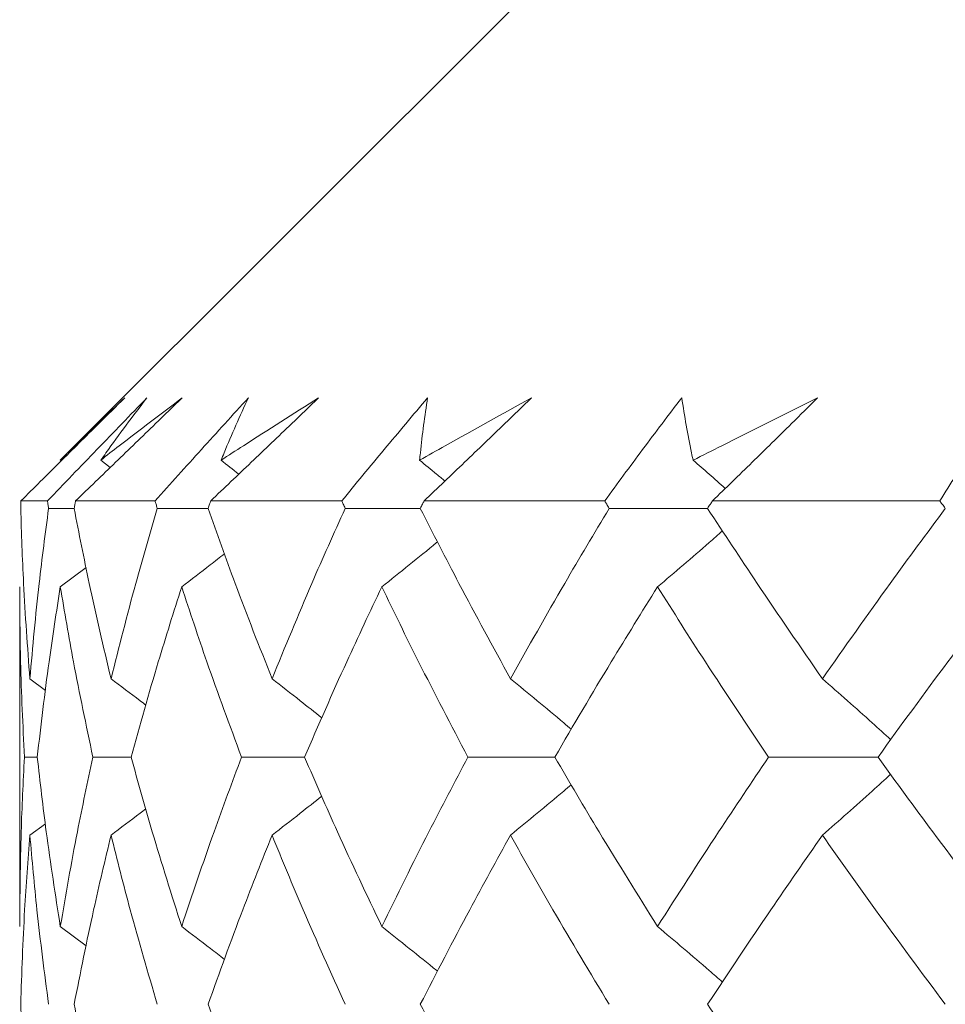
# Model space of a CAD drawing. Header units: inches. Extents: x 1.4 to 30, y 0.7 to 21.5.
# Tile 50 of 93: x 12.071 to 12.205, y 17.569 to 17.712. Entities that reach past the tile are written whole.
import ezdxf

# ---------------------------------------------------------------- set-up
doc = ezdxf.new("R2010")
doc.units = ezdxf.units.IN
doc.header["$MEASUREMENT"] = 0

msp = doc.modelspace()

# ---------------------------------------------------------------- linework, layer by layer
at = {"color": 7, "linetype": 'Continuous', "lineweight": 15}
for p, q in [((12.1958, 17.76691), (12.07671, 17.64782)), ((12.07671, 17.64782), (12.07684, 17.64773)), ((12.08258, 17.64782), (12.08396, 17.64676)), ((12.07098, 17.64191), (12.07485, 17.64191)), ((12.07872, 17.64082), (12.075, 17.64082)), ((12.07893, 17.64191), (12.09049, 17.64191)), ((12.0982, 17.64082), (12.09081, 17.64082)), ((12.09858, 17.64191), (12.11764, 17.64191)), ((12.12907, 17.64082), (12.11814, 17.64082)), ((12.12962, 17.64191), (12.15589, 17.64191)), ((12.17085, 17.64082), (12.15654, 17.64082)), ((12.17156, 17.64191), (12.20462, 17.64191)), ((12.07671, 17.62941), (12.08045, 17.63221)), ((12.0708, 17.62941), (12.0708, 17.57999)), ((12.07228, 17.61604), (12.07455, 17.61435)), ((12.07336, 17.60465), (12.07149, 17.60465)), ((12.08701, 17.60465), (12.08145, 17.60465)), ((12.11224, 17.60465), (12.10306, 17.60465)), ((12.14864, 17.60465), (12.13599, 17.60465)), ((12.19564, 17.60465), (12.17972, 17.60465)), ((12.07228, 17.59329), (12.07453, 17.59495)), ((12.07671, 17.57999), (12.08047, 17.57719))]:
    msp.add_line(p, q, dxfattribs=at)
for points, knots in [([(12.08609, 17.65691), (12.08482, 17.65566), (12.08166, 17.65252), (12.07662, 17.64752), (12.07286, 17.64378), (12.07098, 17.64191)], [0, 0, 0, 0, 0.249909, 0.624893, 1, 1, 1, 1]), ([(12.07485, 17.64191), (12.07724, 17.6444), (12.08083, 17.64814), (12.08567, 17.65314), (12.0881, 17.65565), (12.08931, 17.65691)], [0, 0, 0, 0, 0.49985, 0.749906, 1, 1, 1, 1]), ([(12.07671, 17.64782), (12.07742, 17.64853), (12.08046, 17.65156), (12.08364, 17.65458), (12.08609, 17.65691)], [0, 0, 0, 0, 0.231715, 1, 1, 1, 1]), ([(12.09445, 17.65691), (12.09316, 17.65566), (12.08992, 17.65252), (12.08475, 17.64752), (12.08087, 17.64378), (12.07893, 17.64191)], [0, 0, 0, 0, 0.249909, 0.624893, 1, 1, 1, 1]), ([(12.08258, 17.64782), (12.08348, 17.64853), (12.08736, 17.65156), (12.09137, 17.65458), (12.09445, 17.65691)], [0, 0, 0, 0, 0.231715, 1, 1, 1, 1]), ([(12.08931, 17.65691), (12.08829, 17.65558), (12.08625, 17.65291), (12.08404, 17.64988), (12.08284, 17.64818), (12.08258, 17.64782)], [0, 0, 0, 0, 0.440572, 0.881144, 1, 1, 1, 1]), ([(12.09049, 17.64191), (12.09273, 17.6444), (12.09609, 17.64814), (12.10063, 17.65314), (12.10292, 17.65565), (12.10407, 17.65691)], [0, 0, 0, 0, 0.49985, 0.749906, 1, 1, 1, 1]), ([(12.11427, 17.65691), (12.11296, 17.65566), (12.10971, 17.65252), (12.10448, 17.64752), (12.10055, 17.64378), (12.09858, 17.64191)], [0, 0, 0, 0, 0.249909, 0.624893, 1, 1, 1, 1]), ([(12.10009, 17.64782), (12.10117, 17.64853), (12.10582, 17.65156), (12.1106, 17.65458), (12.11427, 17.65691)], [0, 0, 0, 0, 0.231715, 1, 1, 1, 1]), ([(12.10407, 17.65691), (12.10345, 17.65558), (12.10222, 17.65291), (12.10093, 17.64988), (12.10024, 17.64818), (12.10009, 17.64782)], [0, 0, 0, 0, 0.440572, 0.881144, 1, 1, 1, 1]), ([(12.11764, 17.64191), (12.11969, 17.6444), (12.12277, 17.64814), (12.12696, 17.65314), (12.12907, 17.65565), (12.13013, 17.65691)], [0, 0, 0, 0, 0.49985, 0.749906, 1, 1, 1, 1]), ([(12.12897, 17.64782), (12.13021, 17.64853), (12.13557, 17.65156), (12.14103, 17.65458), (12.14523, 17.65691)], [0, 0, 0, 0, 0.231715, 1, 1, 1, 1]), ([(12.13013, 17.65691), (12.12993, 17.65558), (12.12952, 17.65291), (12.12917, 17.64988), (12.129, 17.64818), (12.12897, 17.64782)], [0, 0, 0, 0, 0.440572, 0.881144, 1, 1, 1, 1]), ([(12.14523, 17.65691), (12.14394, 17.65566), (12.14071, 17.65252), (12.13551, 17.64752), (12.13158, 17.64378), (12.12962, 17.64191)], [0, 0, 0, 0, 0.249909, 0.624893, 1, 1, 1, 1]), ([(12.15589, 17.64191), (12.15772, 17.6444), (12.16046, 17.64814), (12.16422, 17.65314), (12.16613, 17.65565), (12.16709, 17.65691)], [0, 0, 0, 0, 0.49985, 0.749906, 1, 1, 1, 1]), ([(12.16709, 17.65691), (12.1673, 17.65558), (12.16772, 17.65291), (12.16831, 17.64988), (12.16867, 17.64818), (12.16875, 17.64782)], [0, 0, 0, 0, 0.440572, 0.881144, 1, 1, 1, 1]), ([(12.16875, 17.64782), (12.17014, 17.64853), (12.17611, 17.65156), (12.18218, 17.65458), (12.18684, 17.65691)], [0, 0, 0, 0, 0.231715, 1, 1, 1, 1]), ([(12.18684, 17.65691), (12.18558, 17.65566), (12.18243, 17.65252), (12.17735, 17.64752), (12.17349, 17.64378), (12.17156, 17.64191)], [0, 0, 0, 0, 0.249909, 0.624893, 1, 1, 1, 1]), ([(12.20462, 17.64191), (12.2062, 17.6444), (12.20857, 17.64814), (12.21184, 17.65314), (12.21352, 17.65565), (12.21435, 17.65691)], [0, 0, 0, 0, 0.49985, 0.749906, 1, 1, 1, 1]), ([(12.10009, 17.64782), (12.10095, 17.64716), (12.10181, 17.64649), (12.10266, 17.6458), (12.10267, 17.6458)], [0, 0, 0, 0, 0.994679, 1, 1, 1, 1]), ([(12.12897, 17.64782), (12.12979, 17.64715), (12.13102, 17.64615), (12.13224, 17.64513), (12.13265, 17.6448)], [0, 0, 0, 0, 0.667391, 1, 1, 1, 1]), ([(12.16875, 17.64782), (12.16953, 17.64715), (12.17109, 17.6458), (12.17265, 17.64442), (12.17343, 17.64373)], [0, 0, 0, 0, 0.494173, 1, 1, 1, 1]), ([(12.07095, 17.64082), (12.07095, 17.64103), (12.07096, 17.64139), (12.07097, 17.64175), (12.07098, 17.64191)], [0, 0, 0, 0, 0.559995, 1, 1, 1, 1]), ([(12.07228, 17.61604), (12.07194, 17.62066), (12.07133, 17.62892), (12.07106, 17.63719), (12.07095, 17.64082)], [0, 0, 0, 0, 0.559794, 1, 1, 1, 1]), ([(12.07228, 17.61604), (12.07269, 17.62066), (12.07343, 17.62892), (12.07452, 17.63719), (12.075, 17.64082)], [0, 0, 0, 0, 0.559794, 1, 1, 1, 1]), ([(12.075, 17.64082), (12.07497, 17.64103), (12.07492, 17.64139), (12.07487, 17.64175), (12.07485, 17.64191)], [0, 0, 0, 0, 0.559995, 1, 1, 1, 1]), ([(12.07872, 17.64082), (12.07876, 17.64103), (12.07883, 17.64139), (12.0789, 17.64175), (12.07893, 17.64191)], [0, 0, 0, 0, 0.559995, 1, 1, 1, 1]), ([(12.08408, 17.61604), (12.08299, 17.62066), (12.08104, 17.62892), (12.07943, 17.63719), (12.07872, 17.64082)], [0, 0, 0, 0, 0.559794, 1, 1, 1, 1]), ([(12.08408, 17.61604), (12.08525, 17.62066), (12.08733, 17.62892), (12.08975, 17.63719), (12.09081, 17.64082)], [0, 0, 0, 0, 0.559794, 1, 1, 1, 1]), ([(12.09081, 17.64082), (12.09075, 17.64103), (12.09064, 17.64139), (12.09054, 17.64175), (12.09049, 17.64191)], [0, 0, 0, 0, 0.5599954, 1, 1, 1, 1]), ([(12.0982, 17.64082), (12.09827, 17.64103), (12.0984, 17.64139), (12.09852, 17.64175), (12.09858, 17.64191)], [0, 0, 0, 0, 0.559995, 1, 1, 1, 1]), ([(12.10751, 17.61604), (12.10568, 17.62066), (12.10242, 17.62892), (12.09949, 17.63719), (12.0982, 17.64082)], [0, 0, 0, 0, 0.559794, 1, 1, 1, 1]), ([(12.10751, 17.61604), (12.1094, 17.62066), (12.11279, 17.62892), (12.1165, 17.63719), (12.11814, 17.64082)], [0, 0, 0, 0, 0.559794, 1, 1, 1, 1]), ([(12.11814, 17.64082), (12.11804, 17.64103), (12.11788, 17.64139), (12.11772, 17.64175), (12.11764, 17.64191)], [0, 0, 0, 0, 0.559995, 1, 1, 1, 1]), ([(12.12907, 17.64082), (12.12917, 17.64103), (12.12936, 17.64139), (12.12954, 17.64175), (12.12962, 17.64191)], [0, 0, 0, 0, 0.559995, 1, 1, 1, 1]), ([(12.14218, 17.61604), (12.13965, 17.62066), (12.13513, 17.62892), (12.13092, 17.63719), (12.12907, 17.64082)], [0, 0, 0, 0, 0.559794, 1, 1, 1, 1]), ([(12.14218, 17.61604), (12.14478, 17.62066), (12.14942, 17.62892), (12.15437, 17.63719), (12.15654, 17.64082)], [0, 0, 0, 0, 0.559794, 1, 1, 1, 1]), ([(12.15654, 17.64082), (12.15642, 17.64103), (12.1562, 17.64139), (12.15598, 17.64175), (12.15589, 17.64191)], [0, 0, 0, 0, 0.559995, 1, 1, 1, 1]), ([(12.17085, 17.64082), (12.17099, 17.64103), (12.17122, 17.64139), (12.17146, 17.64175), (12.17156, 17.64191)], [0, 0, 0, 0, 0.559995, 1, 1, 1, 1]), ([(12.18755, 17.61604), (12.18436, 17.62066), (12.17865, 17.62892), (12.17324, 17.63719), (12.17085, 17.64082)], [0, 0, 0, 0, 0.559794, 1, 1, 1, 1]), ([(12.18755, 17.61604), (12.19081, 17.62066), (12.19663, 17.62892), (12.20274, 17.63719), (12.20543, 17.64082)], [0, 0, 0, 0, 0.559794, 1, 1, 1, 1]), ([(12.20543, 17.64082), (12.20528, 17.64103), (12.20501, 17.64139), (12.20474, 17.64175), (12.20462, 17.64191)], [0, 0, 0, 0, 0.559995, 1, 1, 1, 1]), ([(12.16357, 17.62941), (12.16483, 17.63047), (12.16734, 17.6326), (12.17049, 17.63531), (12.17237, 17.63698), (12.17301, 17.63755)], [0, 0, 0, 0, 0.396395, 0.792789, 1, 1, 1, 1]), ([(12.12347, 17.62941), (12.1248, 17.63047), (12.12746, 17.6326), (12.13016, 17.63479), (12.13153, 17.63592), (12.13157, 17.63596)], [0, 0, 0, 0, 0.490998, 0.981997, 1, 1, 1, 1]), ([(12.09436, 17.62941), (12.09575, 17.63047), (12.09783, 17.63206), (12.09989, 17.63368), (12.10058, 17.63422)], [0, 0, 0, 0, 0.667652, 1, 1, 1, 1]), ([(12.07149, 17.60465), (12.07127, 17.60927), (12.07087, 17.61752), (12.07082, 17.62577), (12.0708, 17.62941)], [0, 0, 0, 0, 0.559703, 1, 1, 1, 1]), ([(12.07336, 17.60465), (12.07389, 17.60927), (12.07485, 17.61752), (12.07614, 17.62577), (12.07671, 17.62941)], [0, 0, 0, 0, 0.559703, 1, 1, 1, 1]), ([(12.08145, 17.60465), (12.08047, 17.60927), (12.07873, 17.61752), (12.07733, 17.62577), (12.07671, 17.62941)], [0, 0, 0, 0, 0.559703, 1, 1, 1, 1]), ([(12.08701, 17.60465), (12.08829, 17.60927), (12.09058, 17.61752), (12.09321, 17.62577), (12.09436, 17.62941)], [0, 0, 0, 0, 0.559703, 1, 1, 1, 1]), ([(12.10306, 17.60465), (12.10135, 17.60927), (12.09829, 17.61752), (12.09556, 17.62577), (12.09436, 17.62941)], [0, 0, 0, 0, 0.5597029, 1, 1, 1, 1]), ([(12.11224, 17.60465), (12.11425, 17.60927), (12.11783, 17.61752), (12.12175, 17.62577), (12.12347, 17.62941)], [0, 0, 0, 0, 0.559703, 1, 1, 1, 1]), ([(12.13599, 17.60465), (12.13357, 17.60927), (12.12924, 17.61752), (12.12523, 17.62577), (12.12347, 17.62941)], [0, 0, 0, 0, 0.559703, 1, 1, 1, 1]), ([(12.14864, 17.60465), (12.15134, 17.60927), (12.15617, 17.61752), (12.16131, 17.62577), (12.16357, 17.62941)], [0, 0, 0, 0, 0.559703, 1, 1, 1, 1]), ([(12.17972, 17.60465), (12.17662, 17.60927), (12.1711, 17.61752), (12.16587, 17.62577), (12.16357, 17.62941)], [0, 0, 0, 0, 0.559703, 1, 1, 1, 1]), ([(12.19564, 17.60465), (12.19899, 17.60927), (12.20499, 17.61752), (12.21127, 17.62577), (12.21404, 17.62941)], [0, 0, 0, 0, 0.559703, 1, 1, 1, 1]), ([(12.08408, 17.61604), (12.0855, 17.61498), (12.08719, 17.6137), (12.08888, 17.61241), (12.08916, 17.61219)], [0, 0, 0, 0, 0.83075, 1, 1, 1, 1]), ([(12.10751, 17.61604), (12.10887, 17.61498), (12.1113, 17.61309), (12.1137, 17.61117), (12.11475, 17.61034)], [0, 0, 0, 0, 0.562692, 1, 1, 1, 1]), ([(12.14218, 17.61604), (12.14348, 17.61498), (12.14607, 17.61285), (12.14902, 17.6104), (12.15066, 17.609), (12.15103, 17.60868)], [0, 0, 0, 0, 0.437615, 0.875229, 1, 1, 1, 1]), ([(12.18755, 17.61604), (12.18876, 17.61498), (12.19119, 17.61285), (12.1945, 17.6099), (12.19658, 17.60798), (12.19748, 17.60716)], [0, 0, 0, 0, 0.3635036, 0.7270073, 1, 1, 1, 1]), ([(12.0708, 17.57999), (12.07084, 17.58458), (12.0709, 17.5928), (12.07131, 17.60103), (12.07149, 17.60465)], [0, 0, 0, 0, 0.559504, 1, 1, 1, 1]), ([(12.07671, 17.57999), (12.076, 17.58458), (12.07471, 17.5928), (12.07377, 17.60103), (12.07336, 17.60465)], [0, 0, 0, 0, 0.5595044, 1, 1, 1, 1]), ([(12.07671, 17.57999), (12.0775, 17.58458), (12.07892, 17.5928), (12.08067, 17.60103), (12.08145, 17.60465)], [0, 0, 0, 0, 0.559504, 1, 1, 1, 1]), ([(12.09436, 17.57999), (12.0929, 17.58458), (12.09029, 17.5928), (12.08801, 17.60103), (12.08701, 17.60465)], [0, 0, 0, 0, 0.559504, 1, 1, 1, 1]), ([(12.09436, 17.57999), (12.0959, 17.58458), (12.09864, 17.5928), (12.10171, 17.60103), (12.10306, 17.60465)], [0, 0, 0, 0, 0.559504, 1, 1, 1, 1]), ([(12.12347, 17.57999), (12.12128, 17.58458), (12.11738, 17.5928), (12.11381, 17.60103), (12.11224, 17.60465)], [0, 0, 0, 0, 0.559504, 1, 1, 1, 1]), ([(12.12347, 17.57999), (12.12572, 17.58458), (12.12974, 17.5928), (12.13408, 17.60103), (12.13599, 17.60465)], [0, 0, 0, 0, 0.559504, 1, 1, 1, 1]), ([(12.16357, 17.57999), (12.1607, 17.58458), (12.15557, 17.5928), (12.15076, 17.60103), (12.14864, 17.60465)], [0, 0, 0, 0, 0.559504, 1, 1, 1, 1]), ([(12.16357, 17.57999), (12.1665, 17.58458), (12.17175, 17.5928), (12.17728, 17.60103), (12.17972, 17.60465)], [0, 0, 0, 0, 0.559504, 1, 1, 1, 1]), ([(12.21404, 17.57999), (12.21053, 17.58458), (12.20425, 17.5928), (12.19827, 17.60103), (12.19564, 17.60465)], [0, 0, 0, 0, 0.559504, 1, 1, 1, 1]), ([(12.18755, 17.59329), (12.18877, 17.59435), (12.19119, 17.59647), (12.1945, 17.59942), (12.19658, 17.60133), (12.19747, 17.60214)], [0, 0, 0, 0, 0.363875, 0.727751, 1, 1, 1, 1]), ([(12.14218, 17.59329), (12.14348, 17.59435), (12.14608, 17.59647), (12.14902, 17.59891), (12.15066, 17.60031), (12.15102, 17.60062)], [0, 0, 0, 0, 0.438284, 0.876569, 1, 1, 1, 1]), ([(12.10751, 17.59329), (12.10887, 17.59434), (12.1113, 17.59622), (12.11369, 17.59813), (12.11474, 17.59897)], [0, 0, 0, 0, 0.5641062, 1, 1, 1, 1]), ([(12.08408, 17.59329), (12.0855, 17.59434), (12.08719, 17.59561), (12.08886, 17.5969), (12.08914, 17.59711)], [0, 0, 0, 0, 0.8347359, 1, 1, 1, 1]), ([(12.07095, 17.56868), (12.0711, 17.57326), (12.07138, 17.58145), (12.07201, 17.58967), (12.07228, 17.59329)], [0, 0, 0, 0, 0.559413, 1, 1, 1, 1]), ([(12.075, 17.56868), (12.0744, 17.57326), (12.07333, 17.58145), (12.0726, 17.58967), (12.07228, 17.59329)], [0, 0, 0, 0, 0.559413, 1, 1, 1, 1]), ([(12.07872, 17.56868), (12.07963, 17.57326), (12.08126, 17.58145), (12.08322, 17.58967), (12.08408, 17.59329)], [0, 0, 0, 0, 0.559413, 1, 1, 1, 1]), ([(12.09081, 17.56868), (12.08947, 17.57326), (12.08706, 17.58145), (12.08499, 17.58967), (12.08408, 17.59329)], [0, 0, 0, 0, 0.559413, 1, 1, 1, 1]), ([(12.0982, 17.56868), (12.09985, 17.57326), (12.10279, 17.58145), (12.10607, 17.58967), (12.10751, 17.59329)], [0, 0, 0, 0, 0.559413, 1, 1, 1, 1]), ([(12.11814, 17.56868), (12.11607, 17.57326), (12.11236, 17.58145), (12.10899, 17.58967), (12.10751, 17.59329)], [0, 0, 0, 0, 0.559413, 1, 1, 1, 1]), ([(12.12907, 17.56868), (12.13143, 17.57326), (12.13565, 17.58145), (12.14018, 17.58967), (12.14218, 17.59329)], [0, 0, 0, 0, 0.559413, 1, 1, 1, 1]), ([(12.15654, 17.56868), (12.15378, 17.57326), (12.14884, 17.58145), (12.14422, 17.58967), (12.14218, 17.59329)], [0, 0, 0, 0, 0.559413, 1, 1, 1, 1]), ([(12.17085, 17.56868), (12.17389, 17.57326), (12.17932, 17.58145), (12.18504, 17.58967), (12.18755, 17.59329)], [0, 0, 0, 0, 0.559413, 1, 1, 1, 1]), ([(12.20543, 17.56868), (12.20201, 17.57326), (12.19591, 17.58145), (12.19011, 17.58967), (12.18755, 17.59329)], [0, 0, 0, 0, 0.559413, 1, 1, 1, 1]), ([(12.09436, 17.57999), (12.09576, 17.57893), (12.09784, 17.57735), (12.09991, 17.57574), (12.10059, 17.57521)], [0, 0, 0, 0, 0.668034, 1, 1, 1, 1]), ([(12.12347, 17.57999), (12.1248, 17.57893), (12.12747, 17.57681), (12.13018, 17.57464), (12.13154, 17.57352), (12.13158, 17.57348)], [0, 0, 0, 0, 0.491987, 0.983974, 1, 1, 1, 1]), ([(12.16357, 17.57999), (12.16483, 17.57893), (12.16735, 17.57681), (12.1705, 17.57412), (12.17238, 17.57247), (12.17302, 17.57191)], [0, 0, 0, 0, 0.397477, 0.794954, 1, 1, 1, 1]), ([(12.07228, 17.54423), (12.07194, 17.54878), (12.07133, 17.55691), (12.07106, 17.56508), (12.07095, 17.56868)], [0, 0, 0, 0, 0.559215, 1, 1, 1, 1]), ([(12.08408, 17.54423), (12.08299, 17.54878), (12.08104, 17.55691), (12.07943, 17.56508), (12.07872, 17.56868)], [0, 0, 0, 0, 0.559215, 1, 1, 1, 1]), ([(12.10751, 17.54423), (12.10568, 17.54878), (12.10242, 17.55691), (12.09949, 17.56508), (12.0982, 17.56868)], [0, 0, 0, 0, 0.559215, 1, 1, 1, 1]), ([(12.14218, 17.54423), (12.13965, 17.54878), (12.13512, 17.55691), (12.13092, 17.56508), (12.12907, 17.56868)], [0, 0, 0, 0, 0.559215, 1, 1, 1, 1]), ([(12.18755, 17.54423), (12.18436, 17.54878), (12.17864, 17.55691), (12.17324, 17.56508), (12.17085, 17.56868)], [0, 0, 0, 0, 0.559215, 1, 1, 1, 1])]:
    msp.add_open_spline(points, degree=3, knots=knots, dxfattribs=at)

doc.saveas('drawing.dxf')
